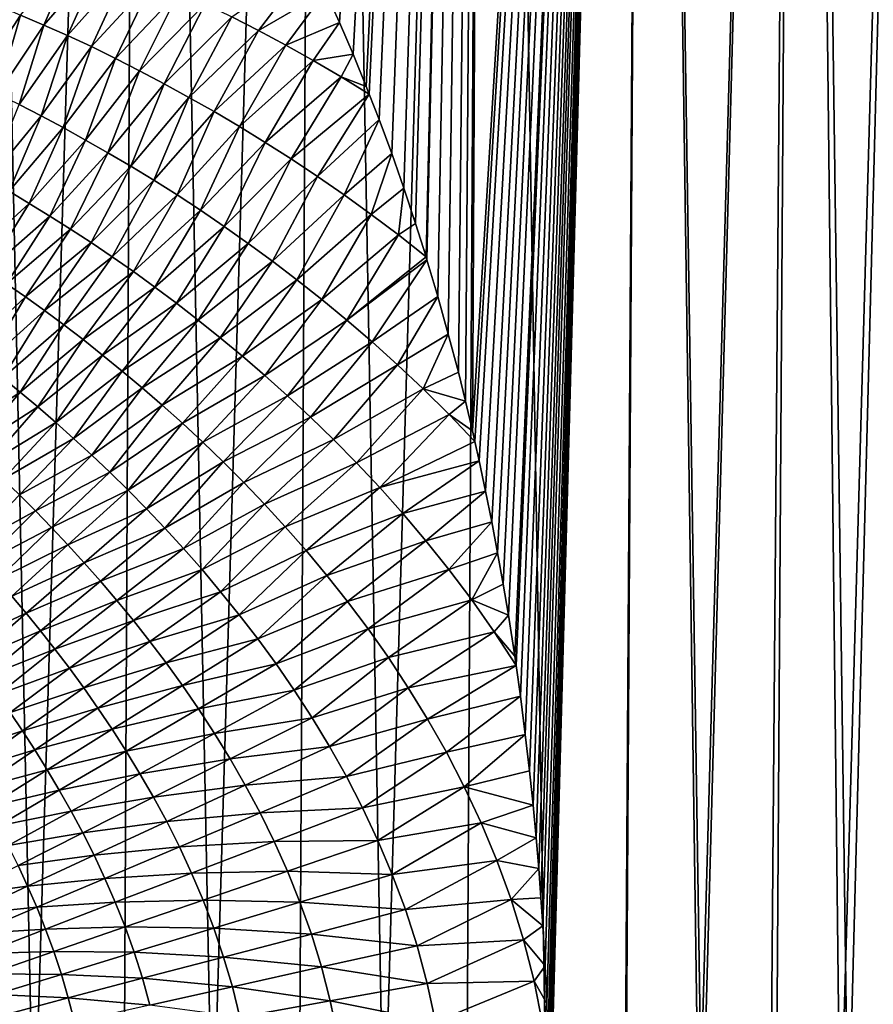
# Model space of a CAD drawing. Header units: metres. Extents: x -105 to 105, y -72 to 59.
# Tile 213 of 256: x 12.59 to 17.58, y -68.75 to -63. Entities that reach past the tile are written whole.
import ezdxf

# ---------------------------------------------------------------- set-up
doc = ezdxf.new("R2010")
doc.units = ezdxf.units.M
doc.layers.add('solid_509431_AD150_SW0001', color=7, linetype='CONTINUOUS')

msp = doc.modelspace()

# ---------------------------------------------------------------- linework, layer by layer
at = {"layer": 'solid_509431_AD150_SW0001'}
for points in [[(12.138451, -69.720604, 13.066155), (12.675557, -69.713654, 12.718102), (12.235332, -48.652618, 13.222421)], [(12.675557, -69.713654, 12.718102), (13.307912, -48.652618, 12.505746), (12.235332, -48.652618, 13.222421)], [(12.675557, -69.713654, 12.718102), (13.202692, -69.706543, 12.355117), (13.307912, -48.652618, 12.505746)], [(13.202692, -69.706543, 12.355117), (13.719439, -69.69928, 11.977489), (13.307912, -48.652618, 12.505746)], [(13.719439, -69.69928, 11.977489), (14.338619, -48.652618, 11.73006), (13.307912, -48.652618, 12.505746)], [(13.719439, -69.69928, 11.977489), (14.22539, -69.69191, 11.585514), (14.338619, -48.652618, 11.73006)], [(14.22539, -69.69191, 11.585514), (14.720147, -69.684441, 11.179502), (14.338619, -48.652618, 11.73006)], [(14.720147, -69.684441, 11.179502), (15.324211, -48.652618, 10.8978), (14.338619, -48.652618, 11.73006)], [(14.461277, -63.019085, -23.97002), (14.380128, -62.838238, -24.037968), (15.324211, -48.652618, -23.3978)], [(14.540633, -63.203934, -23.902872), (14.461277, -63.019085, -23.97002), (15.324211, -48.652618, -23.3978)], [(14.618198, -63.392815, -23.836552), (14.540633, -63.203934, -23.902872), (15.324211, -48.652618, -23.3978)], [(14.63568, -63.43671, -23.821507), (14.618198, -63.392815, -23.836552), (15.324211, -48.652618, -23.3978)], [(14.693616, -63.586174, -23.771387), (14.63568, -63.43671, -23.821507), (15.324211, -48.652618, -23.3978)], [(14.766928, -63.784107, -23.707382), (14.693616, -63.586174, -23.771387), (15.324211, -48.652618, -23.3978)], [(14.720147, -69.684441, 11.179502), (15.20332, -69.676895, 10.759771), (15.324211, -48.652618, 10.8978)], [(14.837882, -63.986446, -23.644794), (14.766928, -63.784107, -23.707382), (15.324211, -48.652618, -23.3978)], [(14.906331, -64.193199, -23.583794), (14.837882, -63.986446, -23.644794), (15.324211, -48.652618, -23.3978)], [(14.967024, -64.386726, -23.529181), (14.906331, -64.193199, -23.583794), (15.324211, -48.652618, -23.3978)], [(14.972363, -64.404243, -23.524351), (14.967024, -64.386726, -23.529181), (15.324211, -48.652618, -23.3978)], [(15.03605, -64.619469, -23.466452), (14.972363, -64.404243, -23.524351), (15.324211, -48.652618, -23.3978)], [(15.097311, -64.838821, -23.410208), (15.03605, -64.619469, -23.466452), (15.324211, -48.652618, -23.3978)], [(15.155806, -65.061829, -23.355967), (15.097311, -64.838821, -23.410208), (15.324211, -48.652618, -23.3978)], [(15.197908, -65.231499, -23.316589), (15.155806, -65.061829, -23.355967), (15.324211, -48.652618, -23.3978)], [(15.238488, -65.403503, -23.278351), (15.197908, -65.231499, -23.316589), (15.324211, -48.652618, -23.3978)], [(15.20332, -69.676895, 10.759771), (15.674527, -69.669304, 10.326654), (15.324211, -48.652618, 10.8978)], [(15.238488, -65.403503, -23.278351), (15.324211, -48.652618, -23.3978), (16.261589, -48.652618, -22.511589)], [(15.252549, -65.465294, -23.265034), (15.238488, -65.403503, -23.278351), (16.261589, -48.652618, -22.511589)], [(15.277596, -65.578217, -23.241222), (15.252549, -65.465294, -23.265034), (16.261589, -48.652618, -22.511589)], [(15.315239, -65.755486, -23.205215), (15.277596, -65.578217, -23.241222), (16.261589, -48.652618, -22.511589)], [(15.351159, -65.934517, -23.170591), (15.315239, -65.755486, -23.205215), (16.261589, -48.652618, -22.511589)], [(15.674527, -69.669304, 10.326654), (16.261589, -48.652618, 10.011588), (15.324211, -48.652618, 10.8978)], [(15.38531, -66.1157, -23.137405), (15.351159, -65.934517, -23.170591), (16.261589, -48.652618, -22.511589)], [(15.417773, -66.29908, -23.105604), (15.38531, -66.1157, -23.137405), (16.261589, -48.652618, -22.511589)], [(15.448114, -66.481033, -23.075645), (15.417773, -66.29908, -23.105604), (16.261589, -48.652618, -22.511589)], [(15.484986, -66.719902, -23.038881), (15.448114, -66.481033, -23.075645), (16.261589, -48.652618, -22.511589)], [(15.492809, -66.773659, -23.031025), (15.484986, -66.719902, -23.038881), (16.261589, -48.652618, -22.511589)], [(15.517938, -66.953926, -23.005648), (15.492809, -66.773659, -23.031025), (16.261589, -48.652618, -22.511589)], [(15.546628, -67.176842, -22.976374), (15.517938, -66.953926, -23.005648), (16.261589, -48.652618, -22.511589)], [(15.571184, -67.38974, -22.950975), (15.546628, -67.176842, -22.976374), (16.261589, -48.652618, -22.511589)], [(15.592365, -67.590973, -22.928799), (15.571184, -67.38974, -22.950975), (16.261589, -48.652618, -22.511589)], [(15.610042, -67.78006, -22.909996), (15.592365, -67.590973, -22.928799), (16.261589, -48.652618, -22.511589)], [(15.62521, -67.960114, -22.893614), (15.610042, -67.78006, -22.909996), (16.261589, -48.652618, -22.511589)], [(15.638039, -68.131516, -22.879509), (15.62521, -67.960114, -22.893614), (16.261589, -48.652618, -22.511589)], [(15.64887, -68.295334, -22.867352), (15.638039, -68.131516, -22.879509), (16.261589, -48.652618, -22.511589)], [(15.66205, -68.528671, -22.852131), (15.64887, -68.295334, -22.867352), (16.261589, -48.652618, -22.511589)], [(15.671866, -68.749107, -22.840219), (15.66205, -68.528671, -22.852131), (16.261589, -48.652618, -22.511589)], [(15.678708, -68.958313, -22.83124), (15.671866, -68.749107, -22.840219), (16.261589, -48.652618, -22.511589)], [(15.674527, -69.669304, 10.326654), (16.133396, -69.661697, 9.880493), (16.261589, -48.652618, 10.011588)], [(15.682608, -69.121803, -22.825588), (15.678708, -68.958313, -22.83124), (16.261589, -48.652618, -22.511589)], [(15.683294, -69.158829, -22.824493), (15.682608, -69.121803, -22.825588), (16.261589, -48.652618, -22.511589)], [(15.68578, -69.353394, -22.819803), (15.683294, -69.158829, -22.824493), (16.261589, -48.652618, -22.511589)], [(15.686246, -69.542923, -22.817083), (15.68578, -69.353394, -22.819803), (16.261589, -48.652618, -22.511589)], [(15.685953, -69.669121, -22.815845), (15.686246, -69.542923, -22.817083), (16.261589, -48.652618, -22.511589)], [(16.129034, -69.661766, -22.384855), (15.685953, -69.669121, -22.815845), (16.261589, -48.652618, -22.511589)], [(16.560301, -69.654411, -21.941994), (16.129034, -69.661766, -22.384855), (16.261589, -48.652618, -22.511589)], [(16.133396, -69.661697, 9.880493), (16.579569, -69.654083, 9.421638), (16.261589, -48.652618, 10.011588)], [(16.579569, -69.654083, 9.421638), (17.1478, -48.652618, 9.074211), (16.261589, -48.652618, 10.011588)], [(16.560301, -69.654411, -21.941994), (16.261589, -48.652618, -22.511589), (17.1478, -48.652618, -21.574211)], [(16.979422, -69.647079, -21.487597), (16.560301, -69.654411, -21.941994), (17.1478, -48.652618, -21.574211)], [(16.579569, -69.654083, 9.421638), (17.01269, -69.646492, 8.950453), (17.1478, -48.652618, 9.074211)], [(17.386074, -69.639793, -21.022017), (16.979422, -69.647079, -21.487597), (17.1478, -48.652618, -21.574211)], [(17.01269, -69.646492, 8.950453), (17.432419, -69.638947, 8.467308), (17.1478, -48.652618, 9.074211)], [(17.432419, -69.638947, 8.467308), (17.980059, -48.652618, 8.088619), (17.1478, -48.652618, 9.074211)], [(17.386074, -69.639793, -21.022017), (17.1478, -48.652618, -21.574211), (17.980059, -48.652618, -20.588619)], [(17.779955, -69.632568, -20.545597), (17.386074, -69.639793, -21.022017), (17.980059, -48.652618, -20.588619)], [(17.432419, -69.638947, 8.467308), (17.838425, -69.631477, 7.972585), (17.980059, -48.652618, 8.088619)], [(12.734872, -63.035103, -25.491323), (12.598186, -62.976566, -25.609207), (12.929637, -62.582897, -25.251926)], [(12.734872, -63.035103, -25.491323), (12.929637, -62.582897, -25.251926), (13.076735, -62.639969, -25.129765)], [(12.873282, -63.095226, -25.370913), (12.734872, -63.035103, -25.491323), (13.076735, -62.639969, -25.129765)], [(12.873282, -63.095226, -25.370913), (13.076735, -62.639969, -25.129765), (13.225318, -62.700176, -25.005692)], [(13.988925, -63.066109, -24.36569), (13.832078, -62.985809, -24.497723), (14.296658, -62.662086, -24.107094)], [(13.988925, -63.066109, -24.36569), (14.296658, -62.662086, -24.107094), (14.380128, -62.838238, -24.037968)], [(13.012492, -63.159611, -25.249407), (12.873282, -63.095226, -25.370913), (13.225318, -62.700176, -25.005692)], [(13.012492, -63.159611, -25.249407), (13.225318, -62.700176, -25.005692), (13.374591, -62.765606, -24.880915)], [(13.152422, -63.22887, -25.127279), (13.012492, -63.159611, -25.249407), (13.374591, -62.765606, -24.880915)], [(13.152422, -63.22887, -25.127279), (13.374591, -62.765606, -24.880915), (13.525029, -62.835686, -24.75518)], [(13.293695, -63.301899, -25.003828), (13.152422, -63.22887, -25.127279), (13.525029, -62.835686, -24.75518)], [(13.293695, -63.301899, -25.003828), (13.525029, -62.835686, -24.75518), (13.677389, -62.909245, -24.627638)], [(14.147695, -63.150993, -24.231949), (13.988925, -63.066109, -24.36569), (14.380128, -62.838238, -24.037968)], [(14.147695, -63.150993, -24.231949), (14.380128, -62.838238, -24.037968), (14.461277, -63.019085, -23.97002)], [(13.436888, -63.377686, -24.878176), (13.293695, -63.301899, -25.003828), (13.677389, -62.909245, -24.627638)], [(13.436888, -63.377686, -24.878176), (13.677389, -62.909245, -24.627638), (13.832078, -62.985809, -24.497723)], [(12.33769, -63.377705, -25.945374), (12.464067, -62.917046, -25.723557), (12.598186, -62.976566, -25.609207)], [(12.463782, -63.437588, -25.832344), (12.33769, -63.377705, -25.945374), (12.598186, -62.976566, -25.609207)], [(12.463782, -63.437588, -25.832344), (12.598186, -62.976566, -25.609207), (12.734872, -63.035103, -25.491323)], [(13.58202, -63.456554, -24.750301), (13.436888, -63.377686, -24.878176), (13.832078, -62.985809, -24.497723)], [(13.58202, -63.456554, -24.750301), (13.832078, -62.985809, -24.497723), (13.988925, -63.066109, -24.36569)], [(14.308334, -63.240971, -24.096716), (14.147695, -63.150993, -24.231949), (14.461277, -63.019085, -23.97002)], [(14.308334, -63.240971, -24.096716), (14.461277, -63.019085, -23.97002), (14.540633, -63.203934, -23.902872)], [(12.591318, -63.498596, -25.71677), (12.463782, -63.437588, -25.832344), (12.734872, -63.035103, -25.491323)], [(12.591318, -63.498596, -25.71677), (12.734872, -63.035103, -25.491323), (12.873282, -63.095226, -25.370913)], [(13.728893, -63.53933, -24.620594), (13.58202, -63.456554, -24.750301), (13.988925, -63.066109, -24.36569)], [(13.728893, -63.53933, -24.620594), (13.988925, -63.066109, -24.36569), (14.147695, -63.150993, -24.231949)], [(12.719554, -63.563328, -25.600065), (12.591318, -63.498596, -25.71677), (12.873282, -63.095226, -25.370913)], [(12.719554, -63.563328, -25.600065), (12.873282, -63.095226, -25.370913), (13.012492, -63.159611, -25.249407)], [(12.848333, -63.632637, -25.482851), (12.719554, -63.563328, -25.600065), (13.012492, -63.159611, -25.249407)], [(12.848333, -63.632637, -25.482851), (13.012492, -63.159611, -25.249407), (13.152422, -63.22887, -25.127279)], [(13.877372, -63.626717, -24.489405), (13.728893, -63.53933, -24.620594), (14.147695, -63.150993, -24.231949)], [(13.877372, -63.626717, -24.489405), (14.147695, -63.150993, -24.231949), (14.308334, -63.240971, -24.096716)], [(12.978148, -63.70549, -25.364485), (12.848333, -63.632637, -25.482851), (13.152422, -63.22887, -25.127279)], [(12.978148, -63.70549, -25.364485), (13.152422, -63.22887, -25.127279), (13.293695, -63.301899, -25.003828)], [(14.027527, -63.718929, -24.356766), (13.877372, -63.626717, -24.489405), (14.308334, -63.240971, -24.096716)], [(14.027527, -63.718929, -24.356766), (14.308334, -63.240971, -24.096716), (14.470968, -63.336197, -23.95994)], [(14.470968, -63.336197, -23.95994), (14.308334, -63.240971, -24.096716), (14.540633, -63.203934, -23.902872)], [(14.470968, -63.336197, -23.95994), (14.540633, -63.203934, -23.902872), (14.618198, -63.392815, -23.836552)], [(13.109494, -63.780838, -25.244083), (12.978148, -63.70549, -25.364485), (13.293695, -63.301899, -25.003828)], [(13.109494, -63.780838, -25.244083), (13.293695, -63.301899, -25.003828), (13.436888, -63.377686, -24.878176)], [(14.179475, -63.816078, -24.222555), (14.027527, -63.718929, -24.356766), (14.470968, -63.336197, -23.95994)], [(14.179475, -63.816078, -24.222555), (14.470968, -63.336197, -23.95994), (14.63568, -63.43671, -23.821507)], [(14.470968, -63.336197, -23.95994), (14.618198, -63.392815, -23.836552), (14.63568, -63.43671, -23.821507)], [(13.24244, -63.858849, -25.121529), (13.109494, -63.780838, -25.244083), (13.436888, -63.377686, -24.878176)], [(13.24244, -63.858849, -25.121529), (13.436888, -63.377686, -24.878176), (13.58202, -63.456554, -24.750301)], [(13.376835, -63.940296, -24.997198), (13.24244, -63.858849, -25.121529), (13.58202, -63.456554, -24.750301)], [(13.376835, -63.940296, -24.997198), (13.58202, -63.456554, -24.750301), (13.728893, -63.53933, -24.620594)], [(14.33329, -63.918381, -24.08671), (14.179475, -63.816078, -24.222555), (14.63568, -63.43671, -23.821507)], [(14.33329, -63.918381, -24.08671), (14.63568, -63.43671, -23.821507), (14.693616, -63.586174, -23.771387)], [(12.414042, -63.935139, -26.003628), (12.591318, -63.498596, -25.71677), (12.719554, -63.563328, -25.600065)], [(13.512554, -64.025871, -24.871458), (13.376835, -63.940296, -24.997198), (13.728893, -63.53933, -24.620594)], [(13.512554, -64.025871, -24.871458), (13.728893, -63.53933, -24.620594), (13.877372, -63.626717, -24.489405)], [(12.531609, -64.003349, -25.892242), (12.414042, -63.935139, -26.003628), (12.719554, -63.563328, -25.600065)], [(12.531609, -64.003349, -25.892242), (12.719554, -63.563328, -25.600065), (12.848333, -63.632637, -25.482851)], [(14.488972, -64.026199, -23.949352), (14.33329, -63.918381, -24.08671), (14.693616, -63.586174, -23.771387)], [(14.488972, -64.026199, -23.949352), (14.693616, -63.586174, -23.771387), (14.766928, -63.784107, -23.707382)], [(12.649832, -64.075104, -25.780056), (12.531609, -64.003349, -25.892242), (12.848333, -63.632637, -25.482851)], [(12.649832, -64.075104, -25.780056), (12.848333, -63.632637, -25.482851), (12.978148, -63.70549, -25.364485)], [(13.649647, -64.115791, -24.744366), (13.512554, -64.025871, -24.871458), (13.877372, -63.626717, -24.489405)], [(13.649647, -64.115791, -24.744366), (13.877372, -63.626717, -24.489405), (14.027527, -63.718929, -24.356766)], [(12.769129, -64.149315, -25.666216), (12.649832, -64.075104, -25.780056), (12.978148, -63.70549, -25.364485)], [(12.769129, -64.149315, -25.666216), (12.978148, -63.70549, -25.364485), (13.109494, -63.780838, -25.244083)], [(13.788211, -64.210152, -24.615814), (13.649647, -64.115791, -24.744366), (14.027527, -63.718929, -24.356766)], [(13.788211, -64.210152, -24.615814), (14.027527, -63.718929, -24.356766), (14.179475, -63.816078, -24.222555)], [(12.889696, -64.225647, -25.550282), (12.769129, -64.149315, -25.666216), (13.109494, -63.780838, -25.244083)], [(12.889696, -64.225647, -25.550282), (13.109494, -63.780838, -25.244083), (13.24244, -63.858849, -25.121529)], [(13.928315, -64.309105, -24.485714), (13.788211, -64.210152, -24.615814), (14.179475, -63.816078, -24.222555)], [(13.928315, -64.309105, -24.485714), (14.179475, -63.816078, -24.222555), (14.33329, -63.918381, -24.08671)], [(14.646512, -64.139931, -23.810551), (14.488972, -64.026199, -23.949352), (14.766928, -63.784107, -23.707382)], [(14.646512, -64.139931, -23.810551), (14.766928, -63.784107, -23.707382), (14.837882, -63.986446, -23.644794)], [(13.011444, -64.304771, -25.432552), (12.889696, -64.225647, -25.550282), (13.24244, -63.858849, -25.121529)], [(13.011444, -64.304771, -25.432552), (13.24244, -63.858849, -25.121529), (13.376835, -63.940296, -24.997198)], [(13.134257, -64.387383, -25.313417), (13.011444, -64.304771, -25.432552), (13.376835, -63.940296, -24.997198)], [(13.134257, -64.387383, -25.313417), (13.376835, -63.940296, -24.997198), (13.512554, -64.025871, -24.871458)], [(14.069964, -64.412971, -24.354176), (13.928315, -64.309105, -24.485714), (14.33329, -63.918381, -24.08671)], [(14.069964, -64.412971, -24.354176), (14.33329, -63.918381, -24.08671), (14.488972, -64.026199, -23.949352)], [(12.297536, -64.396942, -26.264069), (12.531609, -64.003349, -25.892242), (12.649832, -64.075104, -25.780056)], [(14.805884, -64.259972, -23.670424), (14.646512, -64.139931, -23.810551), (14.837882, -63.986446, -23.644794)], [(14.805884, -64.259972, -23.670424), (14.837882, -63.986446, -23.644794), (14.906331, -64.193199, -23.583794)], [(13.25813, -64.473831, -25.193047), (13.134257, -64.387383, -25.313417), (13.512554, -64.025871, -24.871458)], [(13.25813, -64.473831, -25.193047), (13.512554, -64.025871, -24.871458), (13.649647, -64.115791, -24.744366)], [(14.213151, -64.522095, -24.221273), (14.069964, -64.412971, -24.354176), (14.488972, -64.026199, -23.949352)], [(14.213151, -64.522095, -24.221273), (14.488972, -64.026199, -23.949352), (14.646512, -64.139931, -23.810551)], [(12.406419, -64.469994, -26.156515), (12.297536, -64.396942, -26.264069), (12.649832, -64.075104, -25.780056)], [(12.406419, -64.469994, -26.156515), (12.649832, -64.075104, -25.780056), (12.769129, -64.149315, -25.666216)], [(13.38314, -64.564194, -25.071369), (13.25813, -64.473831, -25.193047), (13.649647, -64.115791, -24.744366)], [(13.38314, -64.564194, -25.071369), (13.649647, -64.115791, -24.744366), (13.788211, -64.210152, -24.615814)], [(12.516167, -64.545021, -26.047195), (12.406419, -64.469994, -26.156515), (12.769129, -64.149315, -25.666216)], [(12.516167, -64.545021, -26.047195), (12.769129, -64.149315, -25.666216), (12.889696, -64.225647, -25.550282)], [(14.357854, -64.636833, -24.087101), (14.213151, -64.522095, -24.221273), (14.646512, -64.139931, -23.810551)], [(14.357854, -64.636833, -24.087101), (14.646512, -64.139931, -23.810551), (14.805884, -64.259972, -23.670424)], [(12.626863, -64.622032, -25.935921), (12.516167, -64.545021, -26.047195), (12.889696, -64.225647, -25.550282)], [(12.626863, -64.622032, -25.935921), (12.889696, -64.225647, -25.550282), (13.011444, -64.304771, -25.432552)], [(13.509356, -64.658554, -24.948261), (13.38314, -64.564194, -25.071369), (13.788211, -64.210152, -24.615814)], [(13.509356, -64.658554, -24.948261), (13.788211, -64.210152, -24.615814), (13.928315, -64.309105, -24.485714)], [(14.805884, -64.259972, -23.670424), (14.906331, -64.193199, -23.583794), (14.967024, -64.386726, -23.529181)], [(14.504034, -64.757545, -23.951834), (14.357854, -64.636833, -24.087101), (14.805884, -64.259972, -23.670424)], [(14.504034, -64.757545, -23.951834), (14.805884, -64.259972, -23.670424), (14.967024, -64.386726, -23.529181)], [(12.738432, -64.701691, -25.82304), (12.626863, -64.622032, -25.935921), (13.011444, -64.304771, -25.432552)], [(12.738432, -64.701691, -25.82304), (13.011444, -64.304771, -25.432552), (13.134257, -64.387383, -25.313417)], [(13.636803, -64.757141, -24.823772), (13.509356, -64.658554, -24.948261), (13.928315, -64.309105, -24.485714)], [(13.636803, -64.757141, -24.823772), (13.928315, -64.309105, -24.485714), (14.069964, -64.412971, -24.354176)], [(12.8508, -64.784637, -25.708916), (12.738432, -64.701691, -25.82304), (13.134257, -64.387383, -25.313417)], [(12.8508, -64.784637, -25.708916), (13.134257, -64.387383, -25.313417), (13.25813, -64.473831, -25.193047)], [(14.504034, -64.757545, -23.951834), (14.967024, -64.386726, -23.529181), (14.972363, -64.404243, -23.524351)], [(14.651653, -64.884583, -23.815529), (14.504034, -64.757545, -23.951834), (14.972363, -64.404243, -23.524351)], [(14.651653, -64.884583, -23.815529), (14.972363, -64.404243, -23.524351), (15.03605, -64.619469, -23.466452)], [(13.765472, -64.860245, -24.698), (13.636803, -64.757141, -24.823772), (14.069964, -64.412971, -24.354176)], [(13.765472, -64.860245, -24.698), (14.069964, -64.412971, -24.354176), (14.213151, -64.522095, -24.221273)], [(12.963992, -64.871056, -25.593628), (12.8508, -64.784637, -25.708916), (13.25813, -64.473831, -25.193047)], [(12.963992, -64.871056, -25.593628), (13.25813, -64.473831, -25.193047), (13.38314, -64.564194, -25.071369)], [(13.895353, -64.968178, -24.570999), (13.765472, -64.860245, -24.698), (14.213151, -64.522095, -24.221273)], [(13.895353, -64.968178, -24.570999), (14.213151, -64.522095, -24.221273), (14.357854, -64.636833, -24.087101)], [(12.290707, -64.934555, -26.439938), (12.516167, -64.545021, -26.047195), (12.626863, -64.622032, -25.935921)], [(13.078074, -64.960999, -25.477083), (12.963992, -64.871056, -25.593628), (13.38314, -64.564194, -25.071369)], [(13.078074, -64.960999, -25.477083), (13.38314, -64.564194, -25.071369), (13.509356, -64.658554, -24.948261)], [(12.392238, -65.012749, -26.333235), (12.290707, -64.934555, -26.439938), (12.626863, -64.622032, -25.935921)], [(12.392238, -65.012749, -26.333235), (12.626863, -64.622032, -25.935921), (12.738432, -64.701691, -25.82304)], [(14.026414, -65.081245, -24.442926), (13.895353, -64.968178, -24.570999), (14.357854, -64.636833, -24.087101)], [(14.026414, -65.081245, -24.442926), (14.357854, -64.636833, -24.087101), (14.504034, -64.757545, -23.951834)], [(14.800585, -65.018372, -23.67835), (14.651653, -64.884583, -23.815529), (15.03605, -64.619469, -23.466452)], [(14.800585, -65.018372, -23.67835), (15.03605, -64.619469, -23.466452), (15.097311, -64.838821, -23.410208)], [(13.1931, -65.054558, -25.35918), (13.078074, -64.960999, -25.477083), (13.509356, -64.658554, -24.948261)], [(13.1931, -65.054558, -25.35918), (13.509356, -64.658554, -24.948261), (13.636803, -64.757141, -24.823772)], [(12.494352, -65.093582, -26.22518), (12.392238, -65.012749, -26.333235), (12.738432, -64.701691, -25.82304)], [(12.494352, -65.093582, -26.22518), (12.738432, -64.701691, -25.82304), (12.8508, -64.784637, -25.708916)], [(12.597028, -65.177483, -26.116035), (12.494352, -65.093582, -26.22518), (12.8508, -64.784637, -25.708916)], [(12.597028, -65.177483, -26.116035), (12.8508, -64.784637, -25.708916), (12.963992, -64.871056, -25.593628)], [(13.309073, -65.151955, -25.240011), (13.1931, -65.054558, -25.35918), (13.636803, -64.757141, -24.823772)], [(13.309073, -65.151955, -25.240011), (13.636803, -64.757141, -24.823772), (13.765472, -64.860245, -24.698)], [(14.158621, -65.199753, -24.313881), (14.026414, -65.081245, -24.442926), (14.504034, -64.757545, -23.951834)], [(14.158621, -65.199753, -24.313881), (14.504034, -64.757545, -23.951834), (14.651653, -64.884583, -23.815529)], [(13.425991, -65.253471, -25.119648), (13.309073, -65.151955, -25.240011), (13.765472, -64.860245, -24.698)], [(13.425991, -65.253471, -25.119648), (13.765472, -64.860245, -24.698), (13.895353, -64.968178, -24.570999)], [(14.950588, -65.159424, -23.540651), (14.800585, -65.018372, -23.67835), (15.097311, -64.838821, -23.410208)], [(14.950588, -65.159424, -23.540651), (15.097311, -64.838821, -23.410208), (15.155806, -65.061829, -23.355967)], [(12.70031, -65.264511, -26.005772), (12.597028, -65.177483, -26.116035), (12.963992, -64.871056, -25.593628)], [(12.70031, -65.264511, -26.005772), (12.963992, -64.871056, -25.593628), (13.078074, -64.960999, -25.477083)], [(14.29191, -65.324013, -24.183922), (14.158621, -65.199753, -24.313881), (14.651653, -64.884583, -23.815529)], [(14.29191, -65.324013, -24.183922), (14.651653, -64.884583, -23.815529), (14.800585, -65.018372, -23.67835)], [(12.804249, -65.354706, -25.894272), (12.70031, -65.264511, -26.005772), (13.078074, -64.960999, -25.477083)], [(12.804249, -65.354706, -25.894272), (13.078074, -64.960999, -25.477083), (13.1931, -65.054558, -25.35918)], [(13.543838, -65.35936, -24.998165), (13.425991, -65.253471, -25.119648), (13.895353, -64.968178, -24.570999)], [(13.543838, -65.35936, -24.998165), (13.895353, -64.968178, -24.570999), (14.026414, -65.081245, -24.442926)], [(14.426098, -65.454445, -24.053354), (14.29191, -65.324013, -24.183922), (14.800585, -65.018372, -23.67835)], [(14.426098, -65.454445, -24.053354), (14.800585, -65.018372, -23.67835), (14.950588, -65.159424, -23.540651)], [(12.219549, -65.429588, -26.702835), (12.494352, -65.093582, -26.22518), (12.597028, -65.177483, -26.116035)], [(12.908873, -65.448204, -25.781523), (12.804249, -65.354706, -25.894272), (13.1931, -65.054558, -25.35918)], [(12.908873, -65.448204, -25.781523), (13.1931, -65.054558, -25.35918), (13.309073, -65.151955, -25.240011)], [(13.66258, -65.469894, -24.875717), (13.543838, -65.35936, -24.998165), (14.026414, -65.081245, -24.442926)], [(13.66258, -65.469894, -24.875717), (14.026414, -65.081245, -24.442926), (14.158621, -65.199753, -24.313881)], [(14.950588, -65.159424, -23.540651), (15.155806, -65.061829, -23.355967), (15.197908, -65.231499, -23.316589)], [(13.014178, -65.545219, -25.667627), (12.908873, -65.448204, -25.781523), (13.309073, -65.151955, -25.240011)], [(13.014178, -65.545219, -25.667627), (13.309073, -65.151955, -25.240011), (13.425991, -65.253471, -25.119648)], [(12.312018, -65.512398, -26.600319), (12.219549, -65.429588, -26.702835), (12.597028, -65.177483, -26.116035)], [(12.312018, -65.512398, -26.600319), (12.597028, -65.177483, -26.116035), (12.70031, -65.264511, -26.005772)], [(13.782187, -65.585327, -24.752361), (13.66258, -65.469894, -24.875717), (14.158621, -65.199753, -24.313881)], [(13.782187, -65.585327, -24.752361), (14.158621, -65.199753, -24.313881), (14.29191, -65.324013, -24.183922)], [(14.560967, -65.591507, -23.922459), (14.426098, -65.454445, -24.053354), (14.950588, -65.159424, -23.540651)], [(14.560967, -65.591507, -23.922459), (14.950588, -65.159424, -23.540651), (15.101411, -65.308235, -23.402691)], [(15.101411, -65.308235, -23.402691), (14.950588, -65.159424, -23.540651), (15.197908, -65.231499, -23.316589)], [(12.404848, -65.597946, -26.49678), (12.312018, -65.512398, -26.600319), (12.70031, -65.264511, -26.005772)], [(12.404848, -65.597946, -26.49678), (12.70031, -65.264511, -26.005772), (12.804249, -65.354706, -25.894272)], [(13.12016, -65.645988, -25.552631), (13.014178, -65.545219, -25.667627), (13.425991, -65.253471, -25.119648)], [(13.12016, -65.645988, -25.552631), (13.425991, -65.253471, -25.119648), (13.543838, -65.35936, -24.998165)], [(15.101411, -65.308235, -23.402691), (15.197908, -65.231499, -23.316589), (15.238488, -65.403503, -23.278351)], [(13.902572, -65.705963, -24.628212), (13.782187, -65.585327, -24.752361), (14.29191, -65.324013, -24.183922)], [(13.902572, -65.705963, -24.628212), (14.29191, -65.324013, -24.183922), (14.426098, -65.454445, -24.053354)], [(14.696273, -65.735619, -23.791489), (14.560967, -65.591507, -23.922459), (15.101411, -65.308235, -23.402691)], [(14.696273, -65.735619, -23.791489), (15.101411, -65.308235, -23.402691), (15.252549, -65.465294, -23.265034)], [(15.101411, -65.308235, -23.402691), (15.238488, -65.403503, -23.278351), (15.252549, -65.465294, -23.265034)], [(12.498078, -65.686241, -26.392107), (12.404848, -65.597946, -26.49678), (12.804249, -65.354706, -25.894272)], [(12.498078, -65.686241, -26.392107), (12.804249, -65.354706, -25.894272), (12.908873, -65.448204, -25.781523)], [(13.226796, -65.750755, -25.436661), (13.12016, -65.645988, -25.552631), (13.543838, -65.35936, -24.998165)], [(13.226796, -65.750755, -25.436661), (13.543838, -65.35936, -24.998165), (13.66258, -65.469894, -24.875717)], [(12.59173, -65.77739, -26.286289), (12.498078, -65.686241, -26.392107), (12.908873, -65.448204, -25.781523)], [(12.59173, -65.77739, -26.286289), (12.908873, -65.448204, -25.781523), (13.014178, -65.545219, -25.667627)], [(13.334055, -65.859726, -25.319826), (13.226796, -65.750755, -25.436661), (13.66258, -65.469894, -24.875717)], [(13.334055, -65.859726, -25.319826), (13.66258, -65.469894, -24.875717), (13.782187, -65.585327, -24.752361)], [(14.023553, -65.832191, -24.503588), (13.902572, -65.705963, -24.628212), (14.426098, -65.454445, -24.053354)], [(14.023553, -65.832191, -24.503588), (14.426098, -65.454445, -24.053354), (14.560967, -65.591507, -23.922459)], [(14.696273, -65.735619, -23.791489), (15.252549, -65.465294, -23.265034), (15.277596, -65.578217, -23.241222)], [(12.685802, -65.87159, -26.179419), (12.59173, -65.77739, -26.286289), (13.014178, -65.545219, -25.667627)], [(12.685802, -65.87159, -26.179419), (13.014178, -65.545219, -25.667627), (13.12016, -65.645988, -25.552631)], [(13.441897, -65.973145, -25.202162), (13.334055, -65.859726, -25.319826), (13.782187, -65.585327, -24.752361)], [(13.441897, -65.973145, -25.202162), (13.782187, -65.585327, -24.752361), (13.902572, -65.705963, -24.628212)], [(14.144939, -65.964394, -24.378723), (14.023553, -65.832191, -24.503588), (14.560967, -65.591507, -23.922459)], [(14.144939, -65.964394, -24.378723), (14.560967, -65.591507, -23.922459), (14.696273, -65.735619, -23.791489)], [(14.831658, -65.887238, -23.660919), (14.696273, -65.735619, -23.791489), (15.277596, -65.578217, -23.241222)], [(14.831658, -65.887238, -23.660919), (15.277596, -65.578217, -23.241222), (15.315239, -65.755486, -23.205215)], [(12.780292, -65.96904, -26.071545), (12.685802, -65.87159, -26.179419), (13.12016, -65.645988, -25.552631)], [(12.780292, -65.96904, -26.071545), (13.12016, -65.645988, -25.552631), (13.226796, -65.750755, -25.436661)], [(13.550197, -66.091301, -25.083906), (13.441897, -65.973145, -25.202162), (13.902572, -65.705963, -24.628212)], [(13.550197, -66.091301, -25.083906), (13.902572, -65.705963, -24.628212), (14.023553, -65.832191, -24.503588)], [(12.296245, -66.085541, -26.816826), (12.59173, -65.77739, -26.286289), (12.685802, -65.87159, -26.179419)], [(12.875177, -66.069931, -25.962778), (12.780292, -65.96904, -26.071545), (13.226796, -65.750755, -25.436661)], [(12.875177, -66.069931, -25.962778), (13.226796, -65.750755, -25.436661), (13.334055, -65.859726, -25.319826)], [(14.266483, -66.102959, -24.253925), (14.144939, -65.964394, -24.378723), (14.696273, -65.735619, -23.791489)], [(14.266483, -66.102959, -24.253925), (14.696273, -65.735619, -23.791489), (14.831658, -65.887238, -23.660919)], [(14.966751, -66.046768, -23.531151), (14.831658, -65.887238, -23.660919), (15.315239, -65.755486, -23.205215)], [(14.966751, -66.046768, -23.531151), (15.315239, -65.755486, -23.205215), (15.351159, -65.934517, -23.170591)], [(13.658785, -66.214554, -24.965336), (13.550197, -66.091301, -25.083906), (14.023553, -65.832191, -24.503588)], [(13.658785, -66.214554, -24.965336), (14.023553, -65.832191, -24.503588), (14.144939, -65.964394, -24.378723)], [(12.379811, -66.177078, -26.717314), (12.296245, -66.085541, -26.816826), (12.685802, -65.87159, -26.179419)], [(12.379811, -66.177078, -26.717314), (12.685802, -65.87159, -26.179419), (12.780292, -65.96904, -26.071545)], [(12.970432, -66.174438, -25.853226), (12.875177, -66.069931, -25.962778), (13.334055, -65.859726, -25.319826)], [(12.970432, -66.174438, -25.853226), (13.334055, -65.859726, -25.319826), (13.441897, -65.973145, -25.202162)], [(14.387853, -66.24826, -24.129656), (14.266483, -66.102959, -24.253925), (14.831658, -65.887238, -23.660919)], [(14.387853, -66.24826, -24.129656), (14.831658, -65.887238, -23.660919), (14.966751, -66.046768, -23.531151)], [(15.10113, -66.214653, -23.402533), (14.966751, -66.046768, -23.531151), (15.351159, -65.934517, -23.170591)], [(15.10113, -66.214653, -23.402533), (15.351159, -65.934517, -23.170591), (15.38531, -66.1157, -23.137405)], [(12.463553, -66.271393, -26.616894), (12.379811, -66.177078, -26.717314), (12.780292, -65.96904, -26.071545)], [(12.463553, -66.271393, -26.616894), (12.780292, -65.96904, -26.071545), (12.875177, -66.069931, -25.962778)], [(13.066022, -66.282761, -25.742916), (12.970432, -66.174438, -25.853226), (13.441897, -65.973145, -25.202162)], [(13.066022, -66.282761, -25.742916), (13.441897, -65.973145, -25.202162), (13.550197, -66.091301, -25.083906)], [(13.767479, -66.343239, -24.846666), (13.658785, -66.214554, -24.965336), (14.144939, -65.964394, -24.378723)], [(13.767479, -66.343239, -24.846666), (14.144939, -65.964394, -24.378723), (14.266483, -66.102959, -24.253925)], [(12.547452, -66.368622, -26.515671), (12.463553, -66.271393, -26.616894), (12.875177, -66.069931, -25.962778)], [(12.547452, -66.368622, -26.515671), (12.875177, -66.069931, -25.962778), (12.970432, -66.174438, -25.853226)], [(14.508718, -66.400665, -24.006247), (14.387853, -66.24826, -24.129656), (14.966751, -66.046768, -23.531151)], [(14.508718, -66.400665, -24.006247), (14.966751, -66.046768, -23.531151), (15.10113, -66.214653, -23.402533)], [(13.161839, -66.395157, -25.632067), (13.066022, -66.282761, -25.742916), (13.550197, -66.091301, -25.083906)], [(13.161839, -66.395157, -25.632067), (13.550197, -66.091301, -25.083906), (13.658785, -66.214554, -24.965336)], [(13.876012, -66.477684, -24.728306), (13.767479, -66.343239, -24.846666), (14.266483, -66.102959, -24.253925)], [(13.876012, -66.477684, -24.728306), (14.266483, -66.102959, -24.253925), (14.387853, -66.24826, -24.129656)], [(15.234145, -66.391296, -23.275795), (15.10113, -66.214653, -23.402533), (15.38531, -66.1157, -23.137405)], [(15.234145, -66.391296, -23.275795), (15.38531, -66.1157, -23.137405), (15.417773, -66.29908, -23.105604)], [(12.631483, -66.468933, -26.413738), (12.547452, -66.368622, -26.515671), (12.970432, -66.174438, -25.853226)], [(12.631483, -66.468933, -26.413738), (12.970432, -66.174438, -25.853226), (13.066022, -66.282761, -25.742916)], [(13.257741, -66.511909, -25.520943), (13.161839, -66.395157, -25.632067), (13.658785, -66.214554, -24.965336)], [(13.257741, -66.511909, -25.520943), (13.658785, -66.214554, -24.965336), (13.767479, -66.343239, -24.846666)], [(13.984086, -66.618202, -24.610647), (13.876012, -66.477684, -24.728306), (14.387853, -66.24826, -24.129656)], [(13.984086, -66.618202, -24.610647), (14.387853, -66.24826, -24.129656), (14.508718, -66.400665, -24.006247)], [(14.628643, -66.560532, -23.884136), (14.508718, -66.400665, -24.006247), (15.10113, -66.214653, -23.402533)], [(14.628643, -66.560532, -23.884136), (15.10113, -66.214653, -23.402533), (15.234145, -66.391296, -23.275795)], [(12.715619, -66.572456, -26.311125), (12.631483, -66.468933, -26.413738), (13.066022, -66.282761, -25.742916)], [(12.715619, -66.572456, -26.311125), (13.066022, -66.282761, -25.742916), (13.161839, -66.395157, -25.632067)], [(15.234145, -66.391296, -23.275795), (15.417773, -66.29908, -23.105604), (15.448114, -66.481033, -23.075645)], [(13.353571, -66.633308, -25.40974), (13.257741, -66.511909, -25.520943), (13.767479, -66.343239, -24.846666)], [(13.353571, -66.633308, -25.40974), (13.767479, -66.343239, -24.846666), (13.876012, -66.477684, -24.728306)], [(12.244734, -66.645828, -27.093458), (12.547452, -66.368622, -26.515671), (12.631483, -66.468933, -26.413738)], [(12.799768, -66.679413, -26.208029), (12.715619, -66.572456, -26.311125), (13.161839, -66.395157, -25.632067)], [(12.799768, -66.679413, -26.208029), (13.161839, -66.395157, -25.632067), (13.257741, -66.511909, -25.520943)], [(14.091388, -66.765099, -24.493982), (13.984086, -66.618202, -24.610647), (14.508718, -66.400665, -24.006247)], [(14.091388, -66.765099, -24.493982), (14.508718, -66.400665, -24.006247), (14.628643, -66.560532, -23.884136)], [(14.747018, -66.728226, -23.764057), (14.628643, -66.560532, -23.884136), (15.234145, -66.391296, -23.275795)], [(14.747018, -66.728226, -23.764057), (15.234145, -66.391296, -23.275795), (15.365103, -66.577133, -23.151621)], [(15.365103, -66.577133, -23.151621), (15.234145, -66.391296, -23.275795), (15.448114, -66.481033, -23.075645)], [(12.31836, -66.742195, -26.99946), (12.244734, -66.645828, -27.093458), (12.631483, -66.468933, -26.413738)], [(12.31836, -66.742195, -26.99946), (12.631483, -66.468933, -26.413738), (12.715619, -66.572456, -26.311125)], [(13.4491, -66.759628, -25.29884), (13.353571, -66.633308, -25.40974), (13.876012, -66.477684, -24.728306)], [(13.4491, -66.759628, -25.29884), (13.876012, -66.477684, -24.728306), (13.984086, -66.618202, -24.610647)], [(12.883812, -66.790054, -26.104696), (12.799768, -66.679413, -26.208029), (13.257741, -66.511909, -25.520943)], [(12.883812, -66.790054, -26.104696), (13.257741, -66.511909, -25.520943), (13.353571, -66.633308, -25.40974)], [(15.365103, -66.577133, -23.151621), (15.448114, -66.481033, -23.075645), (15.484986, -66.719902, -23.038881)], [(12.391878, -66.84124, -26.904858), (12.31836, -66.742195, -26.99946), (12.715619, -66.572456, -26.311125)], [(12.391878, -66.84124, -26.904858), (12.715619, -66.572456, -26.311125), (12.799768, -66.679413, -26.208029)], [(14.197426, -66.918694, -24.378942), (14.091388, -66.765099, -24.493982), (14.628643, -66.560532, -23.884136)], [(14.197426, -66.918694, -24.378942), (14.628643, -66.560532, -23.884136), (14.747018, -66.728226, -23.764057)], [(14.863233, -66.904099, -23.646612), (14.747018, -66.728226, -23.764057), (15.365103, -66.577133, -23.151621)], [(14.863233, -66.904099, -23.646612), (15.365103, -66.577133, -23.151621), (15.492809, -66.773659, -23.031025)], [(15.365103, -66.577133, -23.151621), (15.484986, -66.719902, -23.038881), (15.492809, -66.773659, -23.031025)], [(12.967621, -66.90461, -26.001307), (12.883812, -66.790054, -26.104696), (13.353571, -66.633308, -25.40974)], [(12.967621, -66.90461, -26.001307), (13.353571, -66.633308, -25.40974), (13.4491, -66.759628, -25.29884)], [(13.544074, -66.891129, -25.188604), (13.4491, -66.759628, -25.29884), (13.984086, -66.618202, -24.610647)], [(13.544074, -66.891129, -25.188604), (13.984086, -66.618202, -24.610647), (14.091388, -66.765099, -24.493982)], [(12.465214, -66.943123, -26.809835), (12.391878, -66.84124, -26.904858), (12.799768, -66.679413, -26.208029)], [(12.465214, -66.943123, -26.809835), (12.799768, -66.679413, -26.208029), (12.883812, -66.790054, -26.104696)], [(13.051, -67.0233, -25.898214), (12.967621, -66.90461, -26.001307), (13.4491, -66.759628, -25.29884)], [(13.051, -67.0233, -25.898214), (13.4491, -66.759628, -25.29884), (13.544074, -66.891129, -25.188604)], [(13.638224, -67.028061, -25.079309), (13.544074, -66.891129, -25.188604), (14.091388, -66.765099, -24.493982)], [(13.638224, -67.028061, -25.079309), (14.091388, -66.765099, -24.493982), (14.197426, -66.918694, -24.378942)], [(14.301654, -67.079285, -24.266182), (14.197426, -66.918694, -24.378942), (14.747018, -66.728226, -23.764057)], [(14.301654, -67.079285, -24.266182), (14.747018, -66.728226, -23.764057), (14.863233, -66.904099, -23.646612)], [(12.538269, -67.04805, -26.714613), (12.465214, -66.943123, -26.809835), (12.883812, -66.790054, -26.104696)], [(12.538269, -67.04805, -26.714613), (12.883812, -66.790054, -26.104696), (12.967621, -66.90461, -26.001307)], [(14.976545, -67.088448, -23.532475), (14.863233, -66.904099, -23.646612), (15.492809, -66.773659, -23.031025)], [(14.976545, -67.088448, -23.532475), (15.492809, -66.773659, -23.031025), (15.517938, -66.953926, -23.005648)], [(12.610939, -67.156219, -26.61936), (12.538269, -67.04805, -26.714613), (12.967621, -66.90461, -26.001307)], [(12.610939, -67.156219, -26.61936), (12.967621, -66.90461, -26.001307), (13.051, -67.0233, -25.898214)], [(13.133734, -67.146339, -25.795752), (13.051, -67.0233, -25.898214), (13.544074, -66.891129, -25.188604)], [(13.133734, -67.146339, -25.795752), (13.544074, -66.891129, -25.188604), (13.638224, -67.028061, -25.079309)], [(13.731128, -67.170685, -24.971539), (13.638224, -67.028061, -25.079309), (14.197426, -66.918694, -24.378942)], [(13.731128, -67.170685, -24.971539), (14.197426, -66.918694, -24.378942), (14.301654, -67.079285, -24.266182)], [(14.403504, -67.247162, -24.156244), (14.301654, -67.079285, -24.266182), (14.863233, -66.904099, -23.646612)], [(14.403504, -67.247162, -24.156244), (14.863233, -66.904099, -23.646612), (14.976545, -67.088448, -23.532475)], [(15.085982, -67.281441, -23.422642), (14.976545, -67.088448, -23.532475), (15.517938, -66.953926, -23.005648)], [(15.085982, -67.281441, -23.422642), (15.517938, -66.953926, -23.005648), (15.546628, -67.176842, -22.976374)], [(12.222286, -67.285019, -27.348623), (12.538269, -67.04805, -26.714613), (12.610939, -67.156219, -26.61936)], [(12.683062, -67.267807, -26.524397), (12.610939, -67.156219, -26.61936), (13.051, -67.0233, -25.898214)], [(12.683062, -67.267807, -26.524397), (13.051, -67.0233, -25.898214), (13.133734, -67.146339, -25.795752)], [(13.215597, -67.273933, -25.694172), (13.133734, -67.146339, -25.795752), (13.638224, -67.028061, -25.079309)], [(13.215597, -67.273933, -25.694172), (13.638224, -67.028061, -25.079309), (13.731128, -67.170685, -24.971539)], [(13.822319, -67.319244, -24.865906), (13.731128, -67.170685, -24.971539), (14.301654, -67.079285, -24.266182)], [(13.822319, -67.319244, -24.865906), (14.301654, -67.079285, -24.266182), (14.403504, -67.247162, -24.156244)], [(14.502179, -67.422493, -24.049994), (14.403504, -67.247162, -24.156244), (14.976545, -67.088448, -23.532475)], [(14.502179, -67.422493, -24.049994), (14.976545, -67.088448, -23.532475), (15.085982, -67.281441, -23.422642)], [(12.284738, -67.387291, -27.261799), (12.222286, -67.285019, -27.348623), (12.610939, -67.156219, -26.61936)], [(12.284738, -67.387291, -27.261799), (12.610939, -67.156219, -26.61936), (12.683062, -67.267807, -26.524397)], [(12.754459, -67.382973, -26.430027), (12.683062, -67.267807, -26.524397), (13.133734, -67.146339, -25.795752)], [(12.754459, -67.382973, -26.430027), (13.133734, -67.146339, -25.795752), (13.215597, -67.273933, -25.694172)], [(13.296235, -67.406273, -25.594015), (13.215597, -67.273933, -25.694172), (13.731128, -67.170685, -24.971539)], [(13.296235, -67.406273, -25.594015), (13.731128, -67.170685, -24.971539), (13.822319, -67.319244, -24.865906)], [(15.19057, -67.483269, -23.318029), (15.085982, -67.281441, -23.422642), (15.546628, -67.176842, -22.976374)], [(15.19057, -67.483269, -23.318029), (15.546628, -67.176842, -22.976374), (15.571184, -67.38974, -22.950975)], [(12.346537, -67.49231, -27.175259), (12.284738, -67.387291, -27.261799), (12.683062, -67.267807, -26.524397)], [(12.346537, -67.49231, -27.175259), (12.683062, -67.267807, -26.524397), (12.754459, -67.382973, -26.430027)], [(12.824945, -67.501869, -26.336483), (12.754459, -67.382973, -26.430027), (13.215597, -67.273933, -25.694172)], [(12.824945, -67.501869, -26.336483), (13.215597, -67.273933, -25.694172), (13.296235, -67.406273, -25.594015)], [(13.911314, -67.473969, -24.762913), (13.822319, -67.319244, -24.865906), (14.403504, -67.247162, -24.156244)], [(13.911314, -67.473969, -24.762913), (14.403504, -67.247162, -24.156244), (14.502179, -67.422493, -24.049994)], [(14.596808, -67.605438, -23.948366), (14.502179, -67.422493, -24.049994), (15.085982, -67.281441, -23.422642)], [(14.596808, -67.605438, -23.948366), (15.085982, -67.281441, -23.422642), (15.19057, -67.483269, -23.318029)], [(13.375253, -67.543571, -25.495846), (13.296235, -67.406273, -25.594015), (13.822319, -67.319244, -24.865906)], [(13.375253, -67.543571, -25.495846), (13.822319, -67.319244, -24.865906), (13.911314, -67.473969, -24.762913)], [(12.407539, -67.600212, -27.089277), (12.346537, -67.49231, -27.175259), (12.754459, -67.382973, -26.430027)], [(12.407539, -67.600212, -27.089277), (12.754459, -67.382973, -26.430027), (12.824945, -67.501869, -26.336483)], [(15.19057, -67.483269, -23.318029), (15.571184, -67.38974, -22.950975), (15.592365, -67.590973, -22.928799)], [(12.894225, -67.624657, -26.244257), (12.824945, -67.501869, -26.336483), (13.296235, -67.406273, -25.594015)], [(12.894225, -67.624657, -26.244257), (13.296235, -67.406273, -25.594015), (13.375253, -67.543571, -25.495846)], [(13.997428, -67.634995, -24.66337), (13.911314, -67.473969, -24.762913), (14.502179, -67.422493, -24.049994)], [(13.997428, -67.634995, -24.66337), (14.502179, -67.422493, -24.049994), (14.596808, -67.605438, -23.948366)], [(12.467595, -67.711098, -27.004061), (12.407539, -67.600212, -27.089277), (12.824945, -67.501869, -26.336483)], [(12.467595, -67.711098, -27.004061), (12.824945, -67.501869, -26.336483), (12.894225, -67.624657, -26.244257)], [(13.452244, -67.685989, -25.400131), (13.375253, -67.543571, -25.495846), (13.911314, -67.473969, -24.762913)], [(13.452244, -67.685989, -25.400131), (13.911314, -67.473969, -24.762913), (13.997428, -67.634995, -24.66337)], [(14.686512, -67.796082, -23.852219), (14.596808, -67.605438, -23.948366), (15.19057, -67.483269, -23.318029)], [(14.686512, -67.796082, -23.852219), (15.19057, -67.483269, -23.318029), (15.289228, -67.693939, -23.219599)], [(15.289228, -67.693939, -23.219599), (15.19057, -67.483269, -23.318029), (15.592365, -67.590973, -22.928799)], [(12.961973, -67.751488, -26.153864), (12.894225, -67.624657, -26.244257), (13.375253, -67.543571, -25.495846)], [(12.961973, -67.751488, -26.153864), (13.375253, -67.543571, -25.495846), (13.452244, -67.685989, -25.400131)], [(12.526465, -67.825096, -26.920055), (12.467595, -67.711098, -27.004061), (12.894225, -67.624657, -26.244257)], [(12.526465, -67.825096, -26.920055), (12.894225, -67.624657, -26.244257), (12.961973, -67.751488, -26.153864)], [(14.07992, -67.802444, -24.568151), (13.997428, -67.634995, -24.66337), (14.596808, -67.605438, -23.948366)], [(14.07992, -67.802444, -24.568151), (14.596808, -67.605438, -23.948366), (14.686512, -67.796082, -23.852219)], [(15.289228, -67.693939, -23.219599), (15.592365, -67.590973, -22.928799), (15.610042, -67.78006, -22.909996)], [(13.027855, -67.8825, -26.065735), (12.961973, -67.751488, -26.153864), (13.452244, -67.685989, -25.400131)], [(13.027855, -67.8825, -26.065735), (13.452244, -67.685989, -25.400131), (13.526632, -67.833649, -25.307619)], [(13.526632, -67.833649, -25.307619), (13.452244, -67.685989, -25.400131), (13.997428, -67.634995, -24.66337)], [(13.526632, -67.833649, -25.307619), (13.997428, -67.634995, -24.66337), (14.07992, -67.802444, -24.568151)], [(14.7702, -67.994286, -23.762638), (14.686512, -67.796082, -23.852219), (15.289228, -67.693939, -23.219599)], [(14.7702, -67.994286, -23.762638), (15.289228, -67.693939, -23.219599), (15.380666, -67.913254, -23.128555)], [(15.380666, -67.913254, -23.128555), (15.289228, -67.693939, -23.219599), (15.610042, -67.78006, -22.909996)], [(12.583886, -67.942307, -26.837727), (12.526465, -67.825096, -26.920055), (12.961973, -67.751488, -26.153864)], [(12.583886, -67.942307, -26.837727), (12.961973, -67.751488, -26.153864), (13.027855, -67.8825, -26.065735)], [(13.597794, -67.986626, -25.21912), (13.526632, -67.833649, -25.307619), (14.07992, -67.802444, -24.568151)], [(13.597794, -67.986626, -25.21912), (14.07992, -67.802444, -24.568151), (14.158037, -67.976387, -24.478062)], [(14.158037, -67.976387, -24.478062), (14.07992, -67.802444, -24.568151), (14.686512, -67.796082, -23.852219)], [(14.158037, -67.976387, -24.478062), (14.686512, -67.796082, -23.852219), (14.7702, -67.994286, -23.762638)], [(15.380666, -67.913254, -23.128555), (15.610042, -67.78006, -22.909996), (15.62521, -67.960114, -22.893614)], [(13.091393, -68.017769, -25.980551), (13.027855, -67.8825, -26.065735), (13.526632, -67.833649, -25.307619)], [(13.091393, -68.017769, -25.980551), (13.526632, -67.833649, -25.307619), (13.597794, -67.986626, -25.21912)], [(12.639588, -68.062836, -26.757462), (12.583886, -67.942307, -26.837727), (13.027855, -67.8825, -26.065735)], [(12.639588, -68.062836, -26.757462), (13.027855, -67.8825, -26.065735), (13.091393, -68.017769, -25.980551)], [(14.846733, -68.199814, -23.680792), (14.7702, -67.994286, -23.762638), (15.380666, -67.913254, -23.128555)], [(14.846733, -68.199814, -23.680792), (15.380666, -67.913254, -23.128555), (15.463614, -68.140938, -23.046085)], [(15.463614, -68.140938, -23.046085), (15.380666, -67.913254, -23.128555), (15.62521, -67.960114, -22.893614)], [(12.242276, -68.115372, -27.545111), (12.583886, -67.942307, -26.837727), (12.639588, -68.062836, -26.757462)], [(15.463614, -68.140938, -23.046085), (15.62521, -67.960114, -22.893614), (15.638039, -68.131516, -22.879509)], [(12.693187, -68.186737, -26.679882), (12.639588, -68.062836, -26.757462), (13.091393, -68.017769, -25.980551)], [(12.693187, -68.186737, -26.679882), (13.091393, -68.017769, -25.980551), (13.152071, -68.157349, -25.899059)], [(13.152071, -68.157349, -25.899059), (13.091393, -68.017769, -25.980551), (13.597794, -67.986626, -25.21912)], [(13.152071, -68.157349, -25.899059), (13.597794, -67.986626, -25.21912), (13.665098, -68.144974, -25.13538)], [(13.665098, -68.144974, -25.13538), (13.597794, -67.986626, -25.21912), (14.158037, -67.976387, -24.478062)], [(13.665098, -68.144974, -25.13538), (14.158037, -67.976387, -24.478062), (14.230848, -68.156677, -24.394112)], [(14.230848, -68.156677, -24.394112), (14.158037, -67.976387, -24.478062), (14.7702, -67.994286, -23.762638)], [(14.230848, -68.156677, -24.394112), (14.7702, -67.994286, -23.762638), (14.846733, -68.199814, -23.680792)], [(12.288766, -68.226387, -27.472965), (12.242276, -68.115372, -27.545111), (12.639588, -68.062836, -26.757462)], [(12.288766, -68.226387, -27.472965), (12.639588, -68.062836, -26.757462), (12.693187, -68.186737, -26.679882)], [(13.209371, -68.301277, -25.821939), (13.152071, -68.157349, -25.899059), (13.665098, -68.144974, -25.13538)], [(13.209371, -68.301277, -25.821939), (13.665098, -68.144974, -25.13538), (13.727758, -68.308556, -25.057335)], [(13.727758, -68.308556, -25.057335), (13.665098, -68.144974, -25.13538), (14.230848, -68.156677, -24.394112)], [(14.914992, -68.412346, -23.607775), (14.846733, -68.199814, -23.680792), (15.463614, -68.140938, -23.046085)], [(14.914992, -68.412346, -23.607775), (15.463614, -68.140938, -23.046085), (15.536757, -68.376518, -22.973291)], [(15.463614, -68.140938, -23.046085), (15.638039, -68.131516, -22.879509), (15.64887, -68.295334, -22.867352)], [(15.536757, -68.376518, -22.973291), (15.463614, -68.140938, -23.046085), (15.64887, -68.295334, -22.867352)], [(12.33337, -68.339973, -27.403236), (12.288766, -68.226387, -27.472965), (12.693187, -68.186737, -26.679882)], [(12.33337, -68.339973, -27.403236), (12.693187, -68.186737, -26.679882), (12.744265, -68.314041, -26.605659)], [(12.744265, -68.314041, -26.605659), (12.693187, -68.186737, -26.679882), (13.152071, -68.157349, -25.899059)], [(12.744265, -68.314041, -26.605659), (13.152071, -68.157349, -25.899059), (13.209371, -68.301277, -25.821939)], [(13.727758, -68.308556, -25.057335), (14.230848, -68.156677, -24.394112), (14.297379, -68.343094, -24.317396)], [(14.297379, -68.343094, -24.317396), (14.230848, -68.156677, -24.394112), (14.846733, -68.199814, -23.680792)], [(14.297379, -68.343094, -24.317396), (14.846733, -68.199814, -23.680792), (14.914992, -68.412346, -23.607775)], [(12.375761, -68.456169, -27.336521), (12.33337, -68.339973, -27.403236), (12.744265, -68.314041, -26.605659)], [(12.375761, -68.456169, -27.336521), (12.744265, -68.314041, -26.605659), (12.792403, -68.444763, -26.535412)], [(12.792403, -68.444763, -26.535412), (12.744265, -68.314041, -26.605659), (13.209371, -68.301277, -25.821939)], [(12.792403, -68.444763, -26.535412), (13.209371, -68.301277, -25.821939), (13.262642, -68.449425, -25.750055)], [(13.262642, -68.449425, -25.750055), (13.209371, -68.301277, -25.821939), (13.727758, -68.308556, -25.057335)], [(13.262642, -68.449425, -25.750055), (13.727758, -68.308556, -25.057335), (13.784958, -68.477173, -24.986002)], [(13.784958, -68.477173, -24.986002), (13.727758, -68.308556, -25.057335), (14.297379, -68.343094, -24.317396)], [(15.536757, -68.376518, -22.973291), (15.64887, -68.295334, -22.867352), (15.66205, -68.528671, -22.852131)], [(13.784958, -68.477173, -24.986002), (14.297379, -68.343094, -24.317396), (14.356679, -68.535362, -24.248943)], [(14.356679, -68.535362, -24.248943), (14.297379, -68.343094, -24.317396), (14.914992, -68.412346, -23.607775)], [(14.973729, -68.631187, -23.544649), (14.914992, -68.412346, -23.607775), (15.536757, -68.376518, -22.973291)], [(14.973729, -68.631187, -23.544649), (15.536757, -68.376518, -22.973291), (15.598651, -68.619072, -22.911324)], [(15.598651, -68.619072, -22.911324), (15.536757, -68.376518, -22.973291), (15.66205, -68.528671, -22.852131)], [(14.356679, -68.535362, -24.248943), (14.914992, -68.412346, -23.607775), (14.973729, -68.631187, -23.544649)], [(12.415614, -68.574944, -27.273371), (12.375761, -68.456169, -27.336521), (12.792403, -68.444763, -26.535412)], [(12.415614, -68.574944, -27.273371), (12.792403, -68.444763, -26.535412), (12.837077, -68.578789, -26.469921)], [(12.837077, -68.578789, -26.469921), (12.792403, -68.444763, -26.535412), (13.262642, -68.449425, -25.750055)], [(12.837077, -68.578789, -26.469921), (13.262642, -68.449425, -25.750055), (13.311208, -68.601601, -25.68434)], [(13.311208, -68.601601, -25.68434), (13.262642, -68.449425, -25.750055), (13.784958, -68.477173, -24.986002)], [(13.311208, -68.601601, -25.68434), (13.784958, -68.477173, -24.986002), (13.835895, -68.650566, -24.922337)], [(13.835895, -68.650566, -24.922337), (13.784958, -68.477173, -24.986002), (14.356679, -68.535362, -24.248943)], [(13.835895, -68.650566, -24.922337), (14.356679, -68.535362, -24.248943), (14.407678, -68.732841, -24.189745)], [(14.407678, -68.732841, -24.189745), (14.356679, -68.535362, -24.248943), (14.973729, -68.631187, -23.544649)], [(15.598651, -68.619072, -22.911324), (15.66205, -68.528671, -22.852131), (15.671866, -68.749107, -22.840219)], [(12.452513, -68.696213, -27.214485), (12.415614, -68.574944, -27.273371), (12.837077, -68.578789, -26.469921)], [(12.452513, -68.696213, -27.214485), (12.837077, -68.578789, -26.469921), (12.87774, -68.715942, -26.410034)], [(12.87774, -68.715942, -26.410034), (12.837077, -68.578789, -26.469921), (13.311208, -68.601601, -25.68434)], [(12.87774, -68.715942, -26.410034), (13.311208, -68.601601, -25.68434), (13.354411, -68.757576, -25.625666)], [(13.354411, -68.757576, -25.625666), (13.311208, -68.601601, -25.68434), (13.835895, -68.650566, -24.922337)], [(13.354411, -68.757576, -25.625666), (13.835895, -68.650566, -24.922337), (13.879673, -68.828186, -24.86726)], [(13.879673, -68.828186, -24.86726), (13.835895, -68.650566, -24.922337), (14.407678, -68.732841, -24.189745)], [(14.407678, -68.732841, -24.189745), (14.973729, -68.631187, -23.544649), (15.021677, -68.855461, -23.492651)], [(15.021677, -68.855461, -23.492651), (14.973729, -68.631187, -23.544649), (15.598651, -68.619072, -22.911324)], [(15.021677, -68.855461, -23.492651), (15.598651, -68.619072, -22.911324), (15.647883, -68.867661, -22.861546)], [(15.647883, -68.867661, -22.861546), (15.598651, -68.619072, -22.911324), (15.671866, -68.749107, -22.840219)], [(12.486029, -68.819809, -27.160622), (12.452513, -68.696213, -27.214485), (12.87774, -68.715942, -26.410034)], [(12.486029, -68.819809, -27.160622), (12.87774, -68.715942, -26.410034), (12.913863, -68.856018, -26.356544)], [(12.913863, -68.856018, -26.356544), (12.87774, -68.715942, -26.410034), (13.354411, -68.757576, -25.625666)], [(13.879673, -68.828186, -24.86726), (14.407678, -68.732841, -24.189745), (14.449298, -68.934792, -24.140966)], [(14.449298, -68.934792, -24.140966), (14.407678, -68.732841, -24.189745), (15.021677, -68.855461, -23.492651)], [(15.647883, -68.867661, -22.861546), (15.671866, -68.749107, -22.840219), (15.678708, -68.958313, -22.83124)]]:
    msp.add_3dface(points, dxfattribs=at)

doc.saveas('drawing.dxf')
